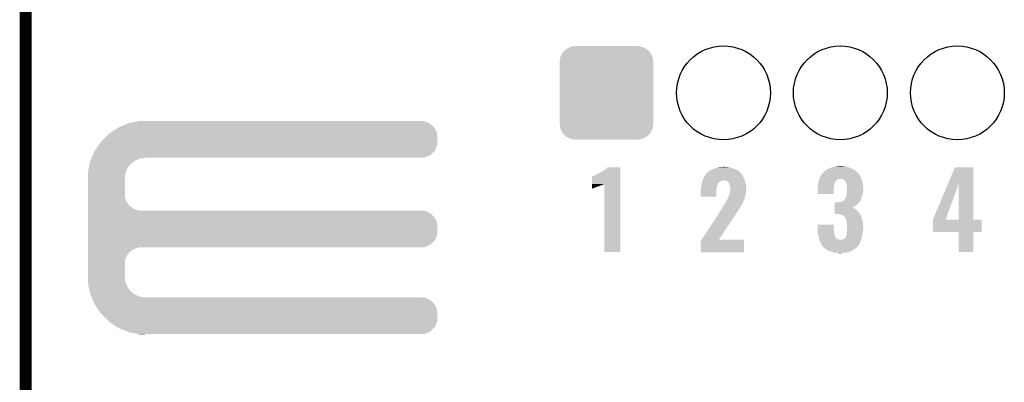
# Model space of a CAD drawing. Extents: x -1.3 to 24.2, y -3.9 to 39.2.
# Tile 15 of 31: x -1.3 to 11.3, y 19.5 to 24.1. Entities that reach past the tile are written whole.
import ezdxf

# ---------------------------------------------------------------- set-up
doc = ezdxf.new("R2010")
doc.units = 0
doc.layers.get('0').update_dxf_attribs({"linetype": 'CONTINUOUS'})
for name, color, linetype in [('PIR_4_CLICK_V100_GKO', 5, 'CONTINUOUS'), ('PIR_4_CLICK_V100_GTO', 14, 'CONTINUOUS'), ('PIR_4_CLICK_V100_GTS', 12, 'CONTINUOUS')]:
    doc.layers.add(name, color=color, linetype=linetype)

# ---------------------------------------------------------------- blocks, each defined once
blk = doc.blocks.new('ROUND_36')
blk.add_circle((0, 0), 0.602)
blk = doc.blocks.new('CUSTOM_43')
for points in [[(-0.58926, 0.463036), (-0.564078, 0.51476), (0.590212, 0.463036), (0.563112, 0.51476)], [(-0.564078, 0.51476), (-0.559382, 0.519598), (0.563112, 0.51476), (0.560576, 0.519598)], [(-0.559382, 0.519598), (-0.519598, 0.560576), (0.560576, 0.519598), (0.51837, 0.560576)], [(-0.519598, 0.560576), (-0.512916, 0.564078), (0.51837, 0.560576), (0.514762, 0.564078)], [(-0.512916, 0.564078), (-0.463036, 0.590212), (0.514762, 0.564078), (0.46108, 0.590212)], [(-0.463036, 0.590212), (-0.452138, 0.592028), (0.46108, 0.590212), (0.457348, 0.592028)], [(-0.452138, 0.592028), (-0.40005, 0.600706), (0.457348, 0.592028), (0.40005, 0.600706)], [(-0.40005, 0.600706), (-0.40005, 0.60198), (0.40005, 0.600706), (0.40005, 0.60198)], [(-0.60198, -0.40005), (-0.60198, 0.40005), (0.60198, -0.40005), (0.60198, 0.40005)], [(-0.600706, 0.40005), (-0.592028, 0.457348), (0.600706, 0.40005), (0.59116, 0.457348)], [(-0.592028, 0.457348), (-0.58926, 0.463036), (0.59116, 0.457348), (0.590212, 0.463036)], [(-0.591158, -0.457348), (-0.600706, -0.40005), (0.592028, -0.457348), (0.600706, -0.40005)], [(-0.590212, -0.463036), (-0.591158, -0.457348), (0.589258, -0.463036), (0.592028, -0.457348)], [(-0.563108, -0.514762), (-0.590212, -0.463036), (0.564078, -0.514762), (0.589258, -0.463036)], [(-0.560576, -0.519598), (-0.563108, -0.514762), (0.559382, -0.519598), (0.564078, -0.514762)], [(-0.518366, -0.560576), (-0.560576, -0.519598), (0.519598, -0.560576), (0.559382, -0.519598)], [(-0.51476, -0.564078), (-0.518366, -0.560576), (0.512914, -0.564078), (0.519598, -0.560576)], [(-0.461078, -0.590212), (-0.51476, -0.564078), (0.463036, -0.590212), (0.512914, -0.564078)], [(-0.457348, -0.592028), (-0.461078, -0.590212), (0.452136, -0.592028), (0.463036, -0.590212)], [(-0.40005, -0.600706), (-0.457348, -0.592028), (0.40005, -0.600706), (0.452136, -0.592028)], [(-0.40005, -0.60198), (-0.40005, -0.600706), (0.40005, -0.60198), (0.40005, -0.600706)]]:
    blk.add_solid(points)

msp = doc.modelspace()

# ---------------------------------------------------------------- linework, layer by layer
at = {"layer": 'PIR_4_CLICK_V100_GKO', "const_width": 0.1524}
msp.add_lwpolyline([(-1.27, -3.81), (-1.27, 36.83)], dxfattribs=at)
at = {"layer": 'PIR_4_CLICK_V100_GTO'}
for points in [[(-0.121918, 22.727922), (-0.081282, 22.75586), (3.9878, 22.727922), (3.968458, 22.75586)], [(-0.081282, 22.75586), (-0.069044, 22.76094), (3.968458, 22.75586), (3.96494, 22.76094)], [(-0.069044, 22.76094), (0.004382, 22.791418), (3.96494, 22.76094), (3.934462, 22.791418)], [(0.004382, 22.791418), (0.053342, 22.81174), (3.934462, 22.791418), (3.905108, 22.81174)], [(0.053342, 22.81174), (0.066262, 22.814278), (3.905108, 22.81174), (3.901442, 22.814278)], [(0.066262, 22.814278), (0.143848, 22.829518), (3.901442, 22.814278), (3.863342, 22.829518)], [(0.143848, 22.829518), (0.18265, 22.83714), (3.863342, 22.829518), (3.822702, 22.83714)], [(0.18265, 22.83714), (0.195458, 22.839656), (0.269264, 22.83714), (0.26924, 22.839656)], [(0.195458, 22.839656), (0.195582, 22.83968), (0.26924, 22.839656), (0.195582, 22.83968)], [(-0.307338, 22.5679), (-0.254, 22.6187), (4.010658, 22.5679), (4.010658, 22.6187)], [(-0.254, 22.6187), (-0.224974, 22.649178), (4.010658, 22.6187), (4.01066, 22.649178)], [(-0.224974, 22.649178), (-0.203198, 22.67204), (4.01066, 22.649178), (4.006374, 22.67204)], [(-0.203198, 22.67204), (-0.17734, 22.689818), (4.006374, 22.67204), (4.00304, 22.689818)], [(-0.17734, 22.689818), (-0.121918, 22.727922), (4.00304, 22.689818), (3.9878, 22.727922)], [(-0.381702, 22.458682), (-0.329824, 22.534876), (3.980176, 22.458682), (4.010658, 22.534876)], [(-0.329824, 22.534876), (-0.307338, 22.5679), (4.010658, 22.534876), (4.010658, 22.5679)], [(-0.436066, 22.334218), (-0.427632, 22.354538), (0.14224, 22.334218), (0.190498, 22.354538)], [(-0.427632, 22.354538), (-0.423414, 22.3647), (0.190498, 22.354538), (0.24384, 22.3647)], [(-0.423414, 22.3647), (-0.422358, 22.36724), (0.24384, 22.3647), (0.26924, 22.36724)], [(-0.422358, 22.36724), (-0.409706, 22.39772), (3.843016, 22.36724), (3.919216, 22.39772)], [(-0.409706, 22.39772), (-0.388618, 22.448522), (3.919216, 22.39772), (3.970016, 22.448522)], [(-0.388618, 22.448522), (-0.381702, 22.458682), (3.970016, 22.448522), (3.980176, 22.458682)], [(-0.461962, 22.225002), (-0.453482, 22.268178), (0.03302, 22.225002), (0.06096, 22.268178)], [(-0.453482, 22.268178), (-0.44949, 22.2885), (0.06096, 22.268178), (0.078738, 22.2885)], [(-0.44949, 22.2885), (-0.445996, 22.30628), (0.078738, 22.2885), (0.099058, 22.30628)], [(-0.445996, 22.30628), (-0.444498, 22.313902), (0.099058, 22.30628), (0.110838, 22.313902)], [(-0.444498, 22.313902), (-0.436066, 22.334218), (0.110838, 22.313902), (0.14224, 22.334218)], [(6.16966, 22.21992), (6.184902, 22.232622), (6.357618, 22.21992), (6.357618, 22.232622)], [(6.184902, 22.232622), (6.195046, 22.245296), (6.357618, 22.232622), (6.35762, 22.245296)], [(6.195046, 22.245296), (6.195066, 22.24532), (6.35762, 22.245296), (6.195066, 22.24532)], [(7.546342, 22.22246), (7.576824, 22.23262), (7.826248, 22.22246), (7.7978, 22.23262)], [(7.576824, 22.23262), (7.58444, 22.235158), (7.7978, 22.23262), (7.789552, 22.235158)], [(7.58444, 22.235158), (7.611876, 22.24278), (7.789552, 22.235158), (7.764782, 22.24278)], [(7.611876, 22.24278), (7.630164, 22.24786), (7.764782, 22.24278), (7.731762, 22.24786)], [(7.630164, 22.24786), (7.6835, 22.2504), (7.706362, 22.24786), (7.696202, 22.2504)], [(9.016998, 22.22246), (9.030206, 22.22754), (9.338856, 22.22246), (9.329422, 22.22754)], [(9.030206, 22.22754), (9.05002, 22.23516), (9.329422, 22.22754), (9.308086, 22.23516)], [(9.05002, 22.23516), (9.085582, 22.24786), (9.308086, 22.23516), (9.272522, 22.24786)], [(9.085582, 22.24786), (9.116046, 22.252938), (9.272522, 22.24786), (9.258302, 22.252938)], [(9.116046, 22.252938), (9.131298, 22.25548), (9.258302, 22.252938), (9.22782, 22.25548)], [(9.131298, 22.25548), (9.15543, 22.25802), (9.22782, 22.25548), (9.202422, 22.25802)], [(9.15543, 22.25802), (9.179562, 22.26056), (9.202422, 22.25802), (9.192262, 22.26056)], [(10.560132, 22.03184), (10.650226, 22.245296), (10.883908, 22.03184), (10.8839, 22.245296)], [(10.650226, 22.245296), (10.650238, 22.24532), (10.8839, 22.245296), (10.650238, 22.24532)], [(-0.47244, 22.171662), (-0.471444, 22.176738), (0.011684, 22.171662), (0.0127, 22.176738)], [(-0.470862, 22.125938), (-0.47244, 22.171662), (0.00254, 22.125938), (0.011684, 22.171662)], [(-0.471444, 22.176738), (-0.461962, 22.225002), (0.0127, 22.176738), (0.03302, 22.225002)], [(-0.4699, 22.098), (-0.470862, 22.125938), (0.00254, 22.098), (0.00254, 22.125938)], [(5.994408, 22.029402), (5.994424, 22.1234), (6.357614, 22.029402), (6.357616, 22.1234)], [(5.994424, 22.1234), (5.996946, 22.123406), (6.357616, 22.1234), (6.357616, 22.123406)], [(5.996946, 22.123406), (6.002024, 22.128482), (6.357616, 22.123406), (6.357616, 22.128482)], [(6.002024, 22.128482), (6.01218, 22.13356), (6.357616, 22.128482), (6.357616, 22.13356)], [(6.01218, 22.13356), (6.02488, 22.13864), (6.357616, 22.13356), (6.357616, 22.13864)], [(6.02488, 22.13864), (6.08076, 22.16658), (6.357616, 22.13864), (6.357618, 22.16658)], [(6.08076, 22.16658), (6.103618, 22.179282), (6.357618, 22.16658), (6.357618, 22.179282)], [(6.103618, 22.179282), (6.106164, 22.18182), (6.357618, 22.179282), (6.357618, 22.18182)], [(6.106164, 22.18182), (6.113782, 22.18436), (6.357618, 22.18182), (6.357618, 22.18436)], [(6.113782, 22.18436), (6.13918, 22.199598), (6.357618, 22.18436), (6.357618, 22.199598)], [(6.13918, 22.199598), (6.16966, 22.21992), (6.357618, 22.199598), (6.357618, 22.21992)], [(7.42061, 22.09292), (7.43458, 22.12086), (7.94766, 22.09292), (7.93496, 22.12086)], [(7.43458, 22.12086), (7.437122, 22.12594), (7.93496, 22.12086), (7.93242, 22.12594)], [(7.437122, 22.12594), (7.450182, 22.146258), (7.93242, 22.12594), (7.92226, 22.146258)], [(7.450182, 22.146258), (7.459982, 22.161502), (7.92226, 22.146258), (7.911374, 22.161502)], [(7.459982, 22.161502), (7.462518, 22.16404), (7.911374, 22.161502), (7.90956, 22.16404)], [(7.462518, 22.16404), (7.46506, 22.166582), (7.90956, 22.16404), (7.907018, 22.166582)], [(7.46506, 22.166582), (7.47268, 22.17674), (7.907018, 22.166582), (7.89686, 22.17674)], [(7.47268, 22.17674), (7.472682, 22.176742), (7.89686, 22.17674), (7.896858, 22.176742)], [(7.472682, 22.176742), (7.49046, 22.18944), (7.896858, 22.176742), (7.882888, 22.18944)], [(7.49046, 22.18944), (7.5086, 22.202138), (7.882888, 22.18944), (7.868918, 22.202138)], [(7.5086, 22.202138), (7.515862, 22.20722), (7.868918, 22.202138), (7.858756, 22.20722)], [(7.515862, 22.20722), (7.541262, 22.21992), (7.858756, 22.20722), (7.83336, 22.21992)], [(7.541262, 22.21992), (7.546342, 22.22246), (7.83336, 22.21992), (7.826248, 22.22246)], [(8.913402, 22.100538), (8.91794, 22.113242), (9.4488, 22.100538), (9.443028, 22.113242)], [(8.91794, 22.113242), (8.926068, 22.128482), (9.443028, 22.113242), (9.4361, 22.128482)], [(8.926068, 22.128482), (8.93826, 22.151336), (9.4361, 22.128482), (9.420864, 22.151336)], [(8.93826, 22.151336), (8.938262, 22.15134), (9.420864, 22.151336), (9.42086, 22.15134)], [(8.938262, 22.15134), (8.95519, 22.171656), (9.42086, 22.15134), (9.408162, 22.171656)], [(8.95519, 22.171656), (8.961544, 22.179282), (9.408162, 22.171656), (9.398004, 22.179282)], [(8.961544, 22.179282), (8.963662, 22.181824), (9.398004, 22.179282), (9.39673, 22.181824)], [(8.963662, 22.181824), (8.964928, 22.184354), (9.39673, 22.181824), (9.395462, 22.184354)], [(8.964928, 22.184354), (8.966206, 22.1869), (9.395462, 22.184354), (9.392154, 22.1869)], [(8.966206, 22.1869), (8.9789, 22.19452), (9.392154, 22.1869), (9.382248, 22.19452)], [(8.9789, 22.19452), (8.99414, 22.20722), (9.382248, 22.19452), (9.36574, 22.20722)], [(8.99414, 22.20722), (8.997948, 22.20976), (9.36574, 22.20722), (9.362438, 22.20976)], [(8.997948, 22.20976), (9.016998, 22.22246), (9.362438, 22.20976), (9.338856, 22.22246)], [(-0.4699, 21.879558), (-0.4699, 22.098), (0.00254, 21.879558), (0.00254, 22.098)], [(5.9944, 21.97608), (5.994402, 21.9837), (6.01218, 21.97608), (6.035038, 21.9837)], [(5.9944, 21.971), (5.9944, 21.97608), (5.99948, 21.971), (6.01218, 21.97608)], [(5.994402, 21.99386), (5.994404, 22.00402), (6.062976, 21.99386), (6.08838, 22.00402)], [(5.994402, 21.993858), (5.994402, 21.99386), (6.055356, 21.993858), (6.062976, 21.99386)], [(5.994402, 21.9837), (5.994402, 21.993858), (6.035038, 21.9837), (6.055356, 21.993858)], [(5.994404, 22.00402), (5.994406, 22.01164), (6.08838, 22.00402), (6.1087, 22.01164)], [(5.994406, 22.01672), (5.994408, 22.0218), (6.123938, 22.01672), (6.1341, 22.0218)], [(5.994406, 22.01164), (5.994406, 22.01672), (6.1087, 22.01164), (6.123938, 22.01672)], [(5.994408, 22.02434), (5.994408, 22.029402), (6.141718, 22.02434), (6.151848, 22.029402)], [(5.994408, 22.0218), (5.994408, 22.02434), (6.1341, 22.0218), (6.141718, 22.02434)], [(6.15188, 21.155684), (6.151848, 22.029402), (6.357596, 21.155684), (6.357614, 22.029402)], [(7.3914, 21.971), (7.393576, 21.986238), (7.592694, 21.971), (7.5946, 21.986238)], [(7.393576, 21.986238), (7.396116, 22.00402), (7.5946, 21.986238), (7.599678, 22.00402)], [(7.396116, 22.00402), (7.39648, 22.006558), (7.599678, 22.00402), (7.600692, 22.006558)], [(7.39648, 22.006558), (7.39851, 22.016716), (7.600692, 22.006558), (7.604758, 22.016716)], [(7.39851, 22.016716), (7.400034, 22.024338), (7.604758, 22.016716), (7.60476, 22.024338)], [(7.400034, 22.024338), (7.4041, 22.044662), (7.60476, 22.024338), (7.618308, 22.044662)], [(7.4041, 22.044662), (7.404892, 22.0472), (7.618308, 22.044662), (7.62, 22.0472)], [(7.404892, 22.0472), (7.408066, 22.057358), (7.62, 22.0472), (7.630158, 22.057358)], [(7.408066, 22.057358), (7.411242, 22.067518), (7.630158, 22.057358), (7.645396, 22.067518)], [(7.411242, 22.067518), (7.412036, 22.07006), (7.645396, 22.067518), (7.658098, 22.07006)], [(7.412036, 22.07006), (7.413624, 22.075138), (7.658098, 22.07006), (7.668258, 22.075138)], [(7.413624, 22.075138), (7.414418, 22.07768), (7.668258, 22.075138), (7.680958, 22.07768)], [(7.414418, 22.07768), (7.4168, 22.0853), (7.953104, 22.07768), (7.950382, 22.0853)], [(7.4168, 22.0853), (7.42061, 22.09292), (7.950382, 22.0853), (7.94766, 22.09292)], [(7.713978, 22.0726), (7.688578, 22.07768), (7.954918, 22.0726), (7.953104, 22.07768)], [(7.731756, 22.064982), (7.713978, 22.0726), (7.957638, 22.064982), (7.954918, 22.0726)], [(7.739382, 22.057358), (7.731756, 22.064982), (7.96036, 22.057358), (7.957638, 22.064982)], [(7.744454, 22.052286), (7.739382, 22.057358), (7.961554, 22.052286), (7.96036, 22.057358)], [(7.74446, 22.049742), (7.744454, 22.052286), (7.962154, 22.049742), (7.961554, 22.052286)], [(7.752078, 22.039582), (7.74446, 22.049742), (7.964544, 22.039582), (7.962154, 22.049742)], [(7.75716, 22.026882), (7.752078, 22.039582), (7.967532, 22.026882), (7.964544, 22.039582)], [(7.760624, 22.01418), (7.75716, 22.026882), (7.97052, 22.01418), (7.967532, 22.026882)], [(7.76478, 21.99894), (7.760624, 22.01418), (7.971324, 21.99894), (7.97052, 22.01418)], [(7.76732, 21.988782), (7.76478, 21.99894), (7.971858, 21.988782), (7.971324, 21.99894)], [(7.76732, 21.965922), (7.76732, 21.988782), (7.97306, 21.965922), (7.971858, 21.988782)], [(8.88746, 21.973542), (8.887966, 21.97608), (9.095486, 21.973542), (9.09574, 21.97608)], [(8.887966, 21.97608), (8.89, 21.986242), (9.09574, 21.97608), (9.096868, 21.986242)], [(8.89, 22.011642), (8.890634, 22.01418), (9.100396, 22.011642), (9.10082, 22.01418)], [(8.89, 21.998942), (8.89, 22.011642), (9.09828, 21.998942), (9.100396, 22.011642)], [(8.89, 21.986242), (8.89, 21.998942), (9.096868, 21.986242), (9.09828, 21.998942)], [(8.890634, 22.01418), (8.894444, 22.029418), (9.10082, 22.01418), (9.105898, 22.029418)], [(8.894444, 22.029418), (8.897618, 22.042118), (9.105898, 22.029418), (9.1059, 22.042118)], [(8.897618, 22.042118), (8.89762, 22.04212), (9.1059, 22.042118), (9.1059, 22.04212)], [(8.89762, 22.04212), (8.899252, 22.049738), (9.1059, 22.04212), (9.110978, 22.049738)], [(8.899252, 22.049738), (8.90034, 22.054816), (9.110978, 22.049738), (9.113518, 22.054816)], [(8.90034, 22.054816), (8.900886, 22.057358), (9.113518, 22.054816), (9.11352, 22.057358)], [(8.900886, 22.057358), (8.903606, 22.070056), (9.11352, 22.057358), (9.121138, 22.070056)], [(8.903606, 22.070056), (8.905242, 22.07768), (9.121138, 22.070056), (9.131298, 22.07768)], [(8.905242, 22.07768), (8.908868, 22.087836), (9.131298, 22.07768), (9.141456, 22.087836)], [(8.908868, 22.087836), (8.909776, 22.09038), (9.141456, 22.087836), (9.154158, 22.09038)], [(8.909776, 22.09038), (8.911588, 22.095458), (9.154158, 22.09038), (9.169398, 22.095458)], [(8.911588, 22.095458), (8.91159, 22.09546), (9.169398, 22.095458), (9.179558, 22.09546)], [(8.91159, 22.09546), (8.913402, 22.100538), (9.450494, 22.09546), (9.4488, 22.100538)], [(9.210038, 22.09038), (9.179558, 22.09546), (9.452188, 22.09038), (9.450494, 22.09546)], [(9.2202, 22.0853), (9.210038, 22.09038), (9.45388, 22.0853), (9.452188, 22.09038)], [(9.232898, 22.077682), (9.2202, 22.0853), (9.45642, 22.077682), (9.45388, 22.0853)], [(9.243058, 22.067518), (9.232898, 22.077682), (9.459808, 22.067518), (9.45642, 22.077682)], [(9.245598, 22.06244), (9.243058, 22.067518), (9.4615, 22.06244), (9.459808, 22.067518)], [(9.25322, 22.0472), (9.245598, 22.06244), (9.46419, 22.0472), (9.4615, 22.06244)], [(9.258298, 22.031962), (9.25322, 22.0472), (9.46688, 22.031962), (9.46419, 22.0472)], [(9.260254, 22.019262), (9.258298, 22.031962), (9.46912, 22.019262), (9.46688, 22.031962)], [(9.26338, 21.99894), (9.260254, 22.019262), (9.471154, 21.99894), (9.46912, 22.019262)], [(9.26592, 21.98116), (9.26338, 21.99894), (9.472932, 21.98116), (9.471154, 21.99894)], [(9.26592, 21.968462), (9.26592, 21.98116), (9.4742, 21.968462), (9.472932, 21.98116)], [(10.368282, 21.577304), (10.560132, 22.03184), (10.532664, 21.577304), (10.695902, 22.03184)], [(10.695918, 21.57222), (10.695902, 22.03184), (10.883924, 21.57222), (10.883908, 22.03184)], [(-0.4699, 21.838918), (-0.4699, 21.879558), (0.010162, 21.838918), (0.00254, 21.879558)], [(5.9944, 21.9685), (5.9944, 21.971), (5.9944, 21.9685), (5.99948, 21.971)], [(7.38886, 21.932902), (7.391398, 21.943058), (7.589516, 21.932902), (7.58952, 21.943058)], [(7.38886, 21.866884), (7.38886, 21.932902), (7.589496, 21.866884), (7.589516, 21.932902)], [(7.589496, 21.86686), (7.38886, 21.866884), (7.589496, 21.86686), (7.589496, 21.866884)], [(7.391398, 21.943058), (7.3914, 21.943062), (7.58952, 21.943058), (7.58952, 21.943062)], [(7.3914, 21.96592), (7.3914, 21.971), (7.59206, 21.96592), (7.592694, 21.971)], [(7.3914, 21.943062), (7.3914, 21.96592), (7.58952, 21.943062), (7.59206, 21.96592)], [(7.737564, 21.846536), (7.739018, 21.849078), (7.952738, 21.846536), (7.95274, 21.849078)], [(7.739018, 21.849078), (7.741922, 21.854158), (7.95274, 21.849078), (7.953934, 21.854158)], [(7.741922, 21.854158), (7.74446, 21.856704), (7.953934, 21.854158), (7.954534, 21.856704)], [(7.74446, 21.856704), (7.744462, 21.864324), (7.954534, 21.856704), (7.956326, 21.864324)], [(7.744462, 21.864324), (7.74954, 21.874482), (7.956326, 21.864324), (7.958716, 21.874482)], [(7.74954, 21.874482), (7.75462, 21.88972), (7.958716, 21.874482), (7.962302, 21.88972)], [(7.75462, 21.88972), (7.755042, 21.89226), (7.962302, 21.88972), (7.9629, 21.89226)], [(7.755042, 21.89226), (7.75716, 21.90496), (7.9629, 21.89226), (7.966528, 21.90496)], [(7.75716, 21.90496), (7.758428, 21.910038), (7.966528, 21.90496), (7.96798, 21.910038)], [(7.758428, 21.910038), (7.762874, 21.92782), (7.96798, 21.910038), (7.97052, 21.92782)], [(7.762874, 21.92782), (7.766684, 21.943058), (7.97052, 21.92782), (7.97306, 21.943058)], [(7.766684, 21.943058), (7.76732, 21.945602), (7.97306, 21.943058), (7.97306, 21.945602)], [(7.76732, 21.945602), (7.76732, 21.965922), (7.97306, 21.945602), (7.97306, 21.965922)], [(8.88746, 21.950682), (8.88746, 21.973542), (9.0932, 21.950682), (9.095486, 21.973542)], [(8.88746, 21.902444), (8.88746, 21.950682), (9.093176, 21.902444), (9.0932, 21.950682)], [(9.093176, 21.90242), (8.88746, 21.902444), (9.093176, 21.90242), (9.093176, 21.902444)], [(9.243062, 21.838922), (9.2456, 21.849082), (9.448106, 21.838922), (9.4518, 21.849082)], [(9.2456, 21.849082), (9.253222, 21.861778), (9.4518, 21.849082), (9.456416, 21.861778)], [(9.253222, 21.86178), (9.2583, 21.879562), (9.456418, 21.86178), (9.459974, 21.879562)], [(9.253222, 21.861778), (9.253222, 21.86178), (9.456416, 21.861778), (9.456418, 21.86178)], [(9.2583, 21.879562), (9.259146, 21.887182), (9.459974, 21.879562), (9.4615, 21.887182)], [(9.259146, 21.887182), (9.26084, 21.90242), (9.4615, 21.887182), (9.466072, 21.90242)], [(9.26084, 21.90242), (9.261854, 21.912578), (9.466072, 21.90242), (9.46912, 21.912578)], [(9.261854, 21.912578), (9.26338, 21.92782), (9.46912, 21.912578), (9.470812, 21.92782)], [(9.26338, 21.92782), (9.264014, 21.93544), (9.470812, 21.92782), (9.47166, 21.93544)], [(9.264014, 21.93544), (9.265496, 21.95322), (9.47166, 21.93544), (9.4742, 21.95322)], [(9.265496, 21.95322), (9.26592, 21.958298), (9.4742, 21.95322), (9.4742, 21.958298)], [(9.26592, 21.958298), (9.26592, 21.968462), (9.4742, 21.958298), (9.4742, 21.968462)], [(-0.4699, 21.800818), (-0.4699, 21.838918), (0.025402, 21.800818), (0.010162, 21.838918)], [(-0.4699, 21.76526), (-0.4699, 21.800818), (0.0508, 21.76526), (0.025402, 21.800818)], [(-0.4699, 21.750018), (-0.4699, 21.76526), (0.063502, 21.750018), (0.0508, 21.76526)], [(-0.4699, 21.73732), (-0.4699, 21.750018), (0.078742, 21.73732), (0.063502, 21.750018)], [(-0.4699, 21.71446), (-0.4699, 21.73732), (0.114302, 21.71446), (0.078742, 21.73732)], [(7.662162, 21.716998), (7.66826, 21.727162), (7.889238, 21.716998), (7.89432, 21.727162)], [(7.66826, 21.727162), (7.668264, 21.732236), (7.89432, 21.727162), (7.896858, 21.732236)], [(7.668264, 21.732236), (7.668266, 21.732246), (7.896858, 21.732236), (7.896866, 21.732246)], [(7.668266, 21.732246), (7.675878, 21.73986), (7.896866, 21.732246), (7.904476, 21.73986)], [(7.675878, 21.73986), (7.675882, 21.739864), (7.904476, 21.73986), (7.904476, 21.739864)], [(7.675882, 21.739864), (7.679688, 21.747476), (7.904476, 21.739864), (7.90702, 21.747476)], [(7.679688, 21.747476), (7.68096, 21.750022), (7.90702, 21.747476), (7.909558, 21.750022)], [(7.68096, 21.750022), (7.6835, 21.755098), (7.909558, 21.750022), (7.91229, 21.755098)], [(7.6835, 21.755098), (7.69366, 21.77288), (7.91229, 21.755098), (7.921868, 21.77288)], [(7.69366, 21.77288), (7.700006, 21.783038), (7.921868, 21.77288), (7.92734, 21.783038)], [(7.700006, 21.783038), (7.706358, 21.7932), (7.92734, 21.783038), (7.931246, 21.7932)], [(7.706358, 21.7932), (7.71906, 21.81606), (7.931246, 21.7932), (7.940038, 21.81606)], [(7.71906, 21.81606), (7.719062, 21.816064), (7.940038, 21.81606), (7.94004, 21.816064)], [(7.719062, 21.816064), (7.726996, 21.828758), (7.94004, 21.816064), (7.94766, 21.828758)], [(7.726996, 21.828758), (7.73176, 21.83638), (7.94766, 21.828758), (7.949184, 21.83638)], [(7.73176, 21.83638), (7.734662, 21.841458), (7.949184, 21.83638), (7.9502, 21.841458)], [(7.734662, 21.841458), (7.737564, 21.846536), (7.9502, 21.841458), (7.952738, 21.846536)], [(9.10845, 21.71954), (9.108452, 21.729698), (9.35482, 21.71954), (9.339582, 21.729698)], [(9.108452, 21.732216), (9.108454, 21.73986), (9.33455, 21.732216), (9.35482, 21.73986)], [(9.108452, 21.729698), (9.108452, 21.732216), (9.339582, 21.729698), (9.33455, 21.732216)], [(9.108454, 21.73986), (9.108456, 21.75002), (9.35482, 21.73986), (9.375138, 21.75002)], [(9.108456, 21.75002), (9.108458, 21.76272), (9.375138, 21.75002), (9.39292, 21.76272)], [(9.108458, 21.76272), (9.108462, 21.78812), (9.39292, 21.76272), (9.418318, 21.78812)], [(9.108462, 21.78812), (9.108464, 21.79574), (9.418318, 21.78812), (9.42403, 21.79574)], [(9.154162, 21.79574), (9.16686, 21.79828), (9.42403, 21.79574), (9.425936, 21.79828)], [(9.16686, 21.79828), (9.16687, 21.798282), (9.425936, 21.79828), (9.425938, 21.798282)], [(9.16687, 21.798282), (9.182102, 21.800822), (9.425938, 21.798282), (9.427208, 21.800822)], [(9.182102, 21.800822), (9.204908, 21.808424), (9.427208, 21.800822), (9.431014, 21.808424)], [(9.204908, 21.808424), (9.204956, 21.80844), (9.431014, 21.808424), (9.433544, 21.80844)], [(9.204956, 21.80844), (9.212584, 21.810982), (9.433544, 21.80844), (9.434816, 21.810982)], [(9.212584, 21.810982), (9.227822, 21.821142), (9.434816, 21.810982), (9.439902, 21.821142)], [(9.227822, 21.821142), (9.237986, 21.83384), (9.439902, 21.821142), (9.44626, 21.83384)], [(9.237986, 21.83384), (9.240526, 21.833856), (9.44626, 21.83384), (9.446264, 21.833856)], [(9.240526, 21.833856), (9.243062, 21.838922), (9.446264, 21.833856), (9.448106, 21.838922)], [(-0.4699, 21.69668), (-0.4699, 21.71446), (0.152402, 21.69668), (0.114302, 21.71446)], [(-0.4699, 21.68906), (-0.4699, 21.69668), (0.190502, 21.68906), (0.152402, 21.69668)], [(-0.4699, 21.681438), (-0.4699, 21.68906), (3.863342, 21.681438), (3.822702, 21.68906)], [(-0.4699, 21.663658), (-0.4699, 21.681438), (3.901442, 21.663658), (3.863342, 21.681438)], [(-0.4699, 21.6408), (-0.4699, 21.663658), (3.93446, 21.6408), (3.901442, 21.663658)], [(-0.4699, 21.628102), (-0.4699, 21.6408), (3.949698, 21.628102), (3.93446, 21.6408)], [(-0.4699, 21.612858), (-0.4699, 21.628102), (3.96494, 21.612858), (3.949698, 21.628102)], [(-0.4699, 21.577302), (-0.4699, 21.612858), (3.9878, 21.577302), (3.96494, 21.612858)], [(7.400418, 21.31314), (7.60514, 21.6281), (7.620046, 21.31314), (7.83082, 21.6281)], [(7.60514, 21.6281), (7.623302, 21.65604), (7.83082, 21.6281), (7.8486, 21.65604)], [(7.623302, 21.65604), (7.63981, 21.681438), (7.8486, 21.65604), (7.863838, 21.681438)], [(7.63981, 21.681438), (7.65302, 21.70176), (7.863838, 21.681438), (7.87908, 21.70176)], [(7.65302, 21.70176), (7.662162, 21.716998), (7.87908, 21.70176), (7.889238, 21.716998)], [(9.10844, 21.645904), (9.108444, 21.68144), (9.428464, 21.645904), (9.40308, 21.68144)], [(9.141456, 21.64588), (9.10844, 21.645904), (9.42848, 21.64588), (9.428464, 21.645904)], [(9.108444, 21.68144), (9.108446, 21.69414), (9.40308, 21.68144), (9.39038, 21.69414)], [(9.108446, 21.69414), (9.108448, 21.7043), (9.39038, 21.69414), (9.37768, 21.7043)], [(9.108448, 21.7043), (9.10845, 21.711918), (9.37768, 21.7043), (9.364982, 21.711918)], [(9.10845, 21.711918), (9.10845, 21.71954), (9.364982, 21.711918), (9.35482, 21.71954)], [(9.143994, 21.643346), (9.141456, 21.64588), (9.430064, 21.643346), (9.42848, 21.64588)], [(9.146538, 21.64334), (9.143994, 21.643346), (9.430068, 21.64334), (9.430064, 21.643346)], [(9.169398, 21.6408), (9.146538, 21.64334), (9.431656, 21.6408), (9.430068, 21.64334)], [(9.18972, 21.63572), (9.169398, 21.6408), (9.434832, 21.63572), (9.431656, 21.6408)], [(9.2075, 21.630642), (9.18972, 21.63572), (9.438006, 21.630642), (9.434832, 21.63572)], [(9.21385, 21.625562), (9.2075, 21.630642), (9.44118, 21.625562), (9.438006, 21.630642)], [(9.2202, 21.62048), (9.21385, 21.625562), (9.443214, 21.62048), (9.44118, 21.625562)], [(9.230358, 21.61286), (9.2202, 21.62048), (9.446262, 21.61286), (9.443214, 21.62048)], [(9.235438, 21.607778), (9.230358, 21.61286), (9.448294, 21.607778), (9.446262, 21.61286)], [(9.237978, 21.602704), (9.235438, 21.607778), (9.450324, 21.602704), (9.448294, 21.607778)], [(9.240518, 21.600158), (9.237978, 21.602704), (9.451342, 21.600158), (9.450324, 21.602704)], [(9.24814, 21.58238), (9.240518, 21.600158), (9.458452, 21.58238), (9.451342, 21.600158)], [(-0.4699, 21.539198), (-0.4699, 21.577302), (4.00304, 21.539198), (3.9878, 21.577302)], [(-0.4699, 21.498558), (-0.4699, 21.539198), (4.01066, 21.498558), (4.00304, 21.539198)], [(-0.4699, 21.384256), (-0.4699, 21.498558), (4.010658, 21.384256), (4.01066, 21.498558)], [(8.88746, 21.46808), (8.887482, 21.506156), (9.0932, 21.46808), (9.0932, 21.506156)], [(8.887482, 21.506156), (8.887484, 21.50618), (9.0932, 21.506156), (8.887484, 21.50618)], [(9.250998, 21.574758), (9.24814, 21.58238), (9.4615, 21.574758), (9.458452, 21.58238)], [(9.255758, 21.562062), (9.250998, 21.574758), (9.463618, 21.562062), (9.4615, 21.574758)], [(9.258898, 21.54428), (9.255758, 21.562062), (9.46658, 21.54428), (9.463618, 21.562062)], [(9.26338, 21.518882), (9.258898, 21.54428), (9.470488, 21.518882), (9.46658, 21.54428)], [(9.26338, 21.511262), (9.26338, 21.518882), (9.47166, 21.511262), (9.470488, 21.518882)], [(9.26338, 21.498562), (9.26338, 21.511262), (9.472508, 21.498562), (9.47166, 21.511262)], [(9.26592, 21.483322), (9.26338, 21.498562), (9.473524, 21.483322), (9.472508, 21.498562)], [(9.26592, 21.473162), (9.26592, 21.483322), (9.4742, 21.473162), (9.473524, 21.483322)], [(9.26592, 21.447758), (9.26592, 21.473162), (9.4742, 21.447758), (9.4742, 21.473162)], [(10.36828, 21.572248), (10.368282, 21.577304), (10.53085, 21.572248), (10.532664, 21.577304)], [(10.36828, 21.57222), (10.36828, 21.572248), (10.695918, 21.57222), (10.53085, 21.572248)], [(10.36828, 21.572196), (10.36828, 21.57222), (10.99312, 21.572196), (10.883924, 21.57222)], [(10.36828, 21.412224), (10.36828, 21.572196), (10.993096, 21.412224), (10.99312, 21.572196)], [(-0.4699, 21.308062), (-0.4699, 21.384256), (3.980178, 21.308062), (4.010658, 21.384256)], [(8.888038, 21.455378), (8.88746, 21.46808), (9.0932, 21.455378), (9.0932, 21.46808)], [(8.888732, 21.44014), (8.888038, 21.455378), (9.09574, 21.44014), (9.0932, 21.455378)], [(8.88954, 21.42236), (8.888732, 21.44014), (9.09828, 21.42236), (9.09574, 21.44014)], [(8.89, 21.412202), (8.88954, 21.42236), (9.100186, 21.412202), (9.09828, 21.42236)], [(8.894814, 21.38172), (8.89, 21.412202), (9.1059, 21.38172), (9.100186, 21.412202)], [(8.89762, 21.36394), (8.894814, 21.38172), (9.108442, 21.36394), (9.1059, 21.38172)], [(8.897622, 21.363938), (8.89762, 21.36394), (9.108442, 21.363938), (9.108442, 21.36394)], [(8.901208, 21.348696), (8.897622, 21.363938), (9.11606, 21.348696), (9.108442, 21.363938)], [(8.901806, 21.346156), (8.901208, 21.348696), (9.116062, 21.346156), (9.11606, 21.348696)], [(8.903, 21.34108), (8.901806, 21.346156), (9.118606, 21.34108), (9.116062, 21.346156)], [(9.243062, 21.336004), (9.246106, 21.343618), (9.45404, 21.336004), (9.45642, 21.343618)], [(9.246106, 21.343618), (9.24814, 21.348704), (9.45642, 21.343618), (9.457372, 21.348704)], [(9.24814, 21.348704), (9.248146, 21.351246), (9.457372, 21.348704), (9.45785, 21.351246)], [(9.248146, 21.351246), (9.25068, 21.353784), (9.45785, 21.351246), (9.458326, 21.353784)], [(9.25068, 21.353784), (9.25576, 21.366482), (9.458326, 21.353784), (9.460706, 21.366482)], [(9.25576, 21.366482), (9.2583, 21.37918), (9.460706, 21.366482), (9.463086, 21.37918)], [(9.2583, 21.37918), (9.259146, 21.38426), (9.463086, 21.37918), (9.46404, 21.38426)], [(9.259146, 21.38426), (9.26084, 21.394418), (9.46404, 21.38426), (9.465602, 21.394418)], [(9.26084, 21.394418), (9.26338, 21.41728), (9.465602, 21.394418), (9.46912, 21.41728)], [(9.26338, 21.41728), (9.265354, 21.43506), (9.46912, 21.41728), (9.47166, 21.43506)], [(9.265354, 21.43506), (9.26592, 21.440142), (9.47166, 21.43506), (9.472676, 21.440142)], [(9.26592, 21.440142), (9.26592, 21.447758), (9.472676, 21.440142), (9.4742, 21.447758)], [(10.695916, 21.4122), (10.36828, 21.412224), (10.993096, 21.4122), (10.993096, 21.412224)], [(10.695918, 21.412176), (10.695916, 21.4122), (10.8839, 21.412176), (10.993096, 21.4122)], [(10.69594, 21.155684), (10.695918, 21.412176), (10.883876, 21.155684), (10.8839, 21.412176)], [(-0.4699, 21.249638), (-0.4699, 21.308062), (3.919216, 21.249638), (3.980178, 21.308062)], [(-0.4699, 21.21662), (-0.4699, 21.249638), (3.843016, 21.21662), (3.919216, 21.249638)], [(-0.4699, 21.206458), (-0.4699, 21.21662), (0.152398, 21.206458), (0.190496, 21.21662)], [(7.38886, 21.150604), (7.388864, 21.295364), (7.945096, 21.150604), (7.945116, 21.295364)], [(7.388864, 21.295364), (7.400402, 21.313116), (7.945116, 21.295364), (7.94512, 21.313116)], [(7.400402, 21.313116), (7.400418, 21.31314), (7.94512, 21.313116), (7.620046, 21.31314)], [(8.903598, 21.338538), (8.903, 21.34108), (9.123678, 21.338538), (9.118606, 21.34108)], [(8.90539, 21.33092), (8.903598, 21.338538), (9.131302, 21.33092), (9.123678, 21.338538)], [(8.907184, 21.3233), (8.90539, 21.33092), (9.141462, 21.3233), (9.131302, 21.33092)], [(8.90778, 21.320762), (8.907184, 21.3233), (9.146538, 21.320762), (9.141462, 21.3233)], [(8.908758, 21.31822), (8.90778, 21.320762), (9.151622, 21.31822), (9.146538, 21.320762)], [(8.910712, 21.31314), (8.908758, 21.31822), (9.182102, 21.31314), (9.151622, 21.31822)], [(8.91462, 21.30298), (8.910712, 21.31314), (9.44372, 21.30298), (9.446894, 21.31314)], [(8.92048, 21.28774), (8.91462, 21.30298), (9.436608, 21.28774), (9.44372, 21.30298)], [(8.93191, 21.26488), (8.92048, 21.28774), (9.42594, 21.26488), (9.436608, 21.28774)], [(8.93318, 21.26234), (8.93191, 21.26488), (9.424414, 21.26234), (9.42594, 21.26488)], [(8.943338, 21.239484), (8.93318, 21.26234), (9.410698, 21.239484), (9.424414, 21.26234)], [(8.953494, 21.229326), (8.943338, 21.239484), (9.404602, 21.229326), (9.410698, 21.239484)], [(8.9535, 21.226784), (8.953494, 21.229326), (9.403076, 21.226784), (9.404602, 21.229326)], [(8.953508, 21.226778), (8.9535, 21.226784), (9.403074, 21.226778), (9.403076, 21.226784)], [(8.95628, 21.224236), (8.953508, 21.226778), (9.398002, 21.224236), (9.403074, 21.226778)], [(8.96736, 21.214078), (8.95628, 21.224236), (9.390378, 21.214078), (9.398002, 21.224236)], [(9.182102, 21.31314), (9.192262, 21.313142), (9.446894, 21.31314), (9.446894, 21.313142)], [(9.192262, 21.313142), (9.199884, 21.31568), (9.446894, 21.313142), (9.447688, 21.31568)], [(9.199884, 21.31568), (9.210044, 21.315682), (9.447688, 21.31568), (9.447688, 21.315682)], [(9.210044, 21.315682), (9.220198, 21.32076), (9.447688, 21.315682), (9.449276, 21.32076)], [(9.220198, 21.32076), (9.2329, 21.32838), (9.449276, 21.32076), (9.451656, 21.32838)], [(9.2329, 21.32838), (9.243062, 21.336004), (9.451656, 21.32838), (9.45404, 21.336004)], [(-0.4699, 21.191218), (-0.4699, 21.206458), (0.1143, 21.191218), (0.152398, 21.206458)], [(-0.4699, 21.16836), (-0.4699, 21.191218), (0.07874, 21.16836), (0.1143, 21.191218)], [(-0.4699, 21.155658), (-0.4699, 21.16836), (0.063498, 21.155658), (0.07874, 21.16836)], [(-0.4699, 21.14042), (-0.4699, 21.155658), (0.0508, 21.14042), (0.063498, 21.155658)], [(-0.4699, 21.104862), (-0.4699, 21.14042), (0.0254, 21.104862), (0.0508, 21.14042)], [(-0.4699, 21.066758), (-0.4699, 21.104862), (0.01016, 21.066758), (0.0254, 21.104862)], [(6.357596, 21.15566), (6.15188, 21.155684), (6.357596, 21.15566), (6.357596, 21.155684)], [(7.945096, 21.15058), (7.38886, 21.150604), (7.945096, 21.15058), (7.945096, 21.150604)], [(8.98121, 21.20138), (8.96736, 21.214078), (9.3726, 21.20138), (9.390378, 21.214078)], [(8.983978, 21.198842), (8.98121, 21.20138), (9.368792, 21.198842), (9.3726, 21.20138)], [(9.003738, 21.18614), (8.983978, 21.198842), (9.349742, 21.18614), (9.368792, 21.198842)], [(9.019538, 21.175982), (9.003738, 21.18614), (9.332328, 21.175982), (9.349742, 21.18614)], [(9.040878, 21.16836), (9.019538, 21.175982), (9.319264, 21.16836), (9.332328, 21.175982)], [(9.0551, 21.16328), (9.040878, 21.16836), (9.306562, 21.16328), (9.319264, 21.16836)], [(9.085584, 21.15312), (9.0551, 21.16328), (9.281158, 21.15312), (9.306562, 21.16328)], [(9.093198, 21.150582), (9.085584, 21.15312), (9.265084, 21.150582), (9.281158, 21.15312)], [(9.12876, 21.1455), (9.093198, 21.150582), (9.232902, 21.1455), (9.265084, 21.150582)], [(9.143998, 21.14296), (9.12876, 21.1455), (9.207502, 21.14296), (9.232902, 21.1455)], [(9.166858, 21.14042), (9.156698, 21.14296), (9.182102, 21.14042), (9.207502, 21.14296)], [(10.883876, 21.15566), (10.69594, 21.155684), (10.883876, 21.15566), (10.883876, 21.155684)], [(-0.4699, 21.026118), (-0.4699, 21.066758), (0.00254, 21.026118), (0.01016, 21.066758)], [(-0.4699, 20.8407), (-0.4699, 21.026118), (0.00254, 20.8407), (0.00254, 21.026118)], [(-0.470776, 20.815298), (-0.4699, 20.8407), (0.00254, 20.815298), (0.00254, 20.8407)], [(-0.47244, 20.767042), (-0.470776, 20.815298), (0.011734, 20.767042), (0.00254, 20.815298)], [(-0.47144, 20.761958), (-0.47244, 20.767042), (0.012702, 20.761958), (0.011734, 20.767042)], [(-0.461962, 20.7137), (-0.47144, 20.761958), (0.033022, 20.7137), (0.012702, 20.761958)], [(-0.453478, 20.670518), (-0.461962, 20.7137), (0.06096, 20.670518), (0.033022, 20.7137)], [(-0.449488, 20.650198), (-0.453478, 20.670518), (0.07874, 20.650198), (0.06096, 20.670518)], [(-0.445996, 20.63242), (-0.449488, 20.650198), (0.099062, 20.63242), (0.07874, 20.650198)], [(-0.4445, 20.624802), (-0.445996, 20.63242), (0.110836, 20.624802), (0.099062, 20.63242)], [(-0.436064, 20.60448), (-0.4445, 20.624802), (0.142238, 20.60448), (0.110836, 20.624802)], [(-0.42763, 20.58416), (-0.436064, 20.60448), (0.190502, 20.58416), (0.142238, 20.60448)], [(-0.423412, 20.574), (-0.42763, 20.58416), (0.243842, 20.574), (0.190502, 20.58416)], [(-0.419194, 20.563838), (-0.423412, 20.574), (3.863342, 20.563838), (3.822702, 20.574)], [(-0.412868, 20.548598), (-0.419194, 20.563838), (3.901442, 20.548598), (3.863342, 20.563838)], [(-0.40338, 20.525738), (-0.412868, 20.548598), (3.934462, 20.525738), (3.901442, 20.548598)], [(-0.397054, 20.5105), (-0.40338, 20.525738), (3.9497, 20.5105), (3.934462, 20.525738)], [(-0.391782, 20.497796), (-0.397054, 20.5105), (3.96494, 20.497796), (3.9497, 20.5105)], [(-0.38862, 20.490178), (-0.391782, 20.497796), (3.96984, 20.490178), (3.96494, 20.497796)], [(-0.369994, 20.462242), (-0.38862, 20.490178), (3.9878, 20.462242), (3.96984, 20.490178)], [(-0.344592, 20.424138), (-0.369994, 20.462242), (4.00304, 20.424138), (3.9878, 20.462242)], [(-0.317498, 20.383498), (-0.344592, 20.424138), (4.01066, 20.383498), (4.00304, 20.424138)], [(-0.30734, 20.36826), (-0.317498, 20.383498), (4.010658, 20.36826), (4.01066, 20.383498)], [(-0.254, 20.31746), (-0.30734, 20.36826), (4.010658, 20.31746), (4.010658, 20.36826)], [(-0.208034, 20.269196), (-0.254, 20.31746), (4.010658, 20.269196), (4.010658, 20.31746)], [(-0.203202, 20.264122), (-0.208034, 20.269196), (4.008628, 20.264122), (4.010658, 20.269196)], [(-0.096522, 20.193002), (-0.203202, 20.264122), (3.980176, 20.193002), (4.008628, 20.264122)], [(-0.081282, 20.182842), (-0.096522, 20.193002), (3.970016, 20.182842), (3.980176, 20.193002)], [(0.041106, 20.13204), (-0.081282, 20.182842), (3.919216, 20.13204), (3.970016, 20.182842)], [(0.053338, 20.126962), (0.041106, 20.13204), (3.90652, 20.126962), (3.919216, 20.13204)], [(0.18265, 20.10156), (0.053338, 20.126962), (3.843016, 20.10156), (3.90652, 20.126962)], [(0.195578, 20.09902), (0.18265, 20.10156), (0.195578, 20.09902), (0.26924, 20.10156)]]:
    msp.add_solid(points, dxfattribs=at)

# ---------------------------------------------------------------- block references
at = {"layer": 'PIR_4_CLICK_V100_GTS'}
for name, p in [('CUSTOM_43', (6.17982, 23.20036)), ('ROUND_36', (7.68096, 23.20036)), ('ROUND_36', (9.17956, 23.20036)), ('ROUND_36', (10.6807, 23.20036))]:
    msp.add_blockref(name, p, dxfattribs=at)

doc.saveas('drawing.dxf')
